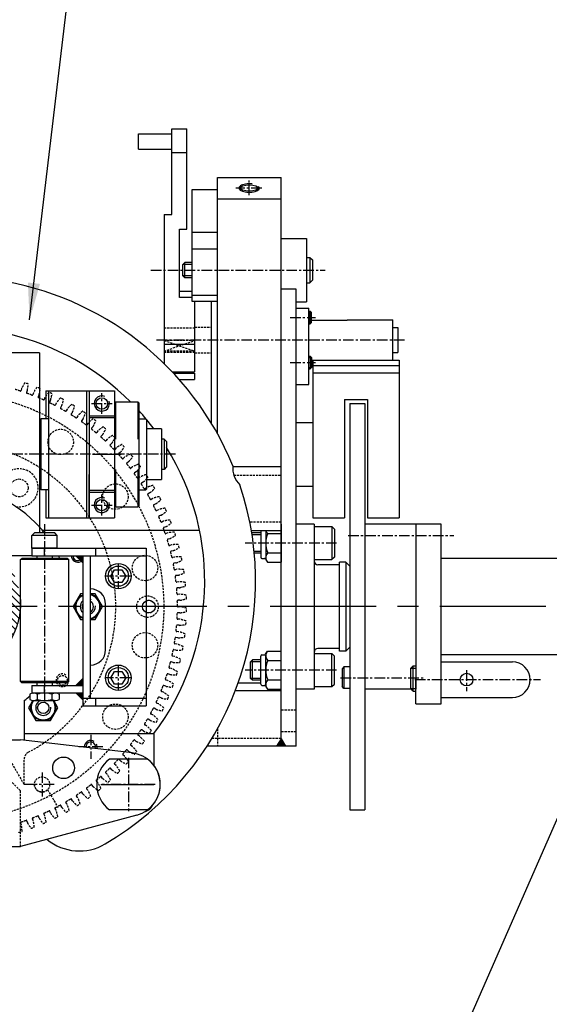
# Model space of a CAD drawing. Extents: x -321 to 3039, y 0 to 2376.
# Tile 7 of 25: x 692 to 941, y 1067 to 1533. Entities that reach past the tile are written whole.
import ezdxf

# ---------------------------------------------------------------- set-up
doc = ezdxf.new("R2010")
doc.units = 0
doc.header["$LTSCALE"] = 4
doc.header["$MEASUREMENT"] = 0
for name, pattern in [('CENTER', [2, 1.25, -0.25, 0.25, -0.25]), ('HIDDEN', [0.375, 0.25, -0.125]), ('PHANTOM2', [31.75, 15.875, -3.175, 3.175, -3.175, 3.175, -3.175])]:
    doc.linetypes.add(name, pattern=pattern)
for name, color, linetype in [('0000PLEIN', 7, 'CONTINUOUS'), ('AXES', 5, 'CENTER'), ('CACHES', 5, 'HIDDEN'), ('FINS', 5, 'CONTINUOUS'), ('MERGE', 7, 'CONTINUOUS'), ('PHANTOME', 5, 'PHANTOM2')]:
    doc.layers.add(name, color=color, linetype=linetype)
doc.styles.add('ROMANS', font='romans.shx')
doc.dimstyles.new('STANDARD5', dxfattribs={"dimscale": 5, "dimtxt": 3.5, "dimasz": 3.5, "dimexe": 1.75, "dimexo": 1.75, "dimgap": 1.75, "dimtad": 1, "dimtxsty": 'ROMANS', "dimcen": 8.75, "dimclrt": 4, "dimazin": 3, "dimtp": 0.005, "dimtm": 0.005, "dimtfac": 1, "dimtofl": 0, "dimtmove": 0, "dimatfit": 3, "dimtolj": 1})

msp = doc.modelspace()

# ---------------------------------------------------------------- hatches: boundary and pattern name
at = {"layer": 'FINS'}
h = msp.add_hatch(dxfattribs=at)
h.set_pattern_fill('ANSI31', color=256, scale=20, angle=90, style=0)
edge = h.paths.add_edge_path()
edge.add_arc((658.87, 1256.56), 33, 0, 360)

# ---------------------------------------------------------------- linework, layer by layer
at = {"layer": '0000PLEIN', "linetype": 'CONTINUOUS'}
for p, q in [((763.27, 1440.59), (763.27, 1481.07)), ((763.27, 1481.07), (770.47, 1481.07)), ((770.47, 1433.55), (770.47, 1481.07)), ((747.67, 1478.67), (763.27, 1478.67)), ((747.67, 1471.47), (747.67, 1478.67)), ((747.67, 1471.47), (763.27, 1471.47)), ((763.27, 1469.78), (770.47, 1469.78)), ((784.87, 1336.94), (784.87, 1458.03)), ((784.87, 1458.03), (814.87, 1458.03)), ((784.87, 1458.03), (814.87, 1458.03)), ((814.87, 1189.23), (814.87, 1458.03)), ((772.87, 1399.41), (772.87, 1452.33)), ((772.87, 1452.33), (784.87, 1452.33)), ((814.87, 1447.7), (784.87, 1447.7)), ((759.67, 1440.59), (759.67, 1370.06)), ((759.67, 1440.59), (763.27, 1440.59)), ((766.87, 1401.34), (766.87, 1433.55)), ((766.87, 1433.55), (770.47, 1433.55)), ((784.87, 1432.04), (772.87, 1432.04)), ((814.87, 1429.23), (826.87, 1429.23)), ((826.87, 1429.23), (826.87, 1399.23)), ((784.87, 1424.07), (772.87, 1424.07)), ((826.87, 1420.23), (828.49, 1420.23)), ((828.49, 1420.23), (828.49, 1408.23)), ((828.49, 1420.23), (829.69, 1419.03)), ((829.69, 1419.03), (829.69, 1409.43)), ((768.49, 1416.93), (769.39, 1417.83)), ((772.87, 1416.93), (768.49, 1416.93)), ((768.49, 1411.53), (768.49, 1416.93)), ((772.87, 1417.83), (769.39, 1417.83)), ((769.39, 1410.63), (769.39, 1417.83)), ((772.87, 1411.53), (768.49, 1411.53)), ((768.49, 1411.53), (769.39, 1410.63)), ((772.87, 1410.63), (769.39, 1410.63)), ((772.87, 1404.17), (772.87, 1411.17)), ((822.07, 1405.23), (814.87, 1405.23)), ((822.07, 1360.23), (822.07, 1405.23)), ((826.87, 1408.23), (828.49, 1408.23)), ((828.49, 1408.23), (829.69, 1409.43)), ((772.87, 1404.17), (766.87, 1404.17)), ((772.87, 1401.34), (766.87, 1401.34)), ((784.87, 1402.32), (772.87, 1402.32)), ((784.87, 1399.41), (772.87, 1399.41)), ((774.07, 1399.41), (774.07, 1366.13)), ((781.87, 1399.41), (781.87, 1342.11)), ((822.07, 1399.23), (826.87, 1399.23)), ((822.07, 1396.23), (828.07, 1396.23)), ((828.07, 1360.23), (828.07, 1396.23)), ((828.07, 1394.83), (828.69, 1394.83)), ((828.07, 1394.23), (829.29, 1394.23)), ((829.29, 1394.23), (828.69, 1394.83)), ((828.69, 1388.83), (828.69, 1394.83)), ((829.29, 1389.43), (829.29, 1394.23)), ((774.07, 1387.23), (774.07, 1375.23)), ((828.07, 1389.43), (829.29, 1389.43)), ((828.07, 1388.83), (828.69, 1388.83)), ((829.29, 1389.43), (828.69, 1388.83)), ((846.07, 1390.44), (829.29, 1390.44)), ((846.07, 1390.83), (867.67, 1390.83)), ((846.07, 1390.44), (846.07, 1390.83)), ((867.67, 1371.63), (867.67, 1390.83)), ((867.67, 1387.17), (870.07, 1387.17)), ((870.07, 1387.17), (870.07, 1375.29)), ((759.67, 1379.2), (774.07, 1379.2)), ((700.87, 1375.23), (682.87, 1375.23)), ((700.87, 1375.23), (700.87, 1290.03)), ((828.07, 1373.62), (828.69, 1373.62)), ((828.07, 1373.02), (829.29, 1373.02)), ((828.69, 1373.62), (828.69, 1367.62)), ((829.29, 1373.02), (828.69, 1373.62)), ((829.29, 1373.02), (829.29, 1368.22)), ((867.67, 1375.29), (870.07, 1375.29)), ((822.07, 1189.23), (822.07, 1371.63)), ((822.07, 1360.23), (822.07, 1371.63)), ((828.07, 1368.22), (829.29, 1368.22)), ((829.29, 1368.22), (828.69, 1367.62)), ((829.29, 1371.63), (867.67, 1371.63)), ((829.87, 1371.63), (829.87, 1297.23)), ((829.87, 1369.23), (870.67, 1369.23)), ((867.67, 1371.63), (870.67, 1371.63)), ((870.67, 1371.63), (870.67, 1297.23)), ((763.53, 1366.13), (774.07, 1366.13)), ((764.15, 1365.48), (774.07, 1365.48)), ((774.07, 1365.48), (774.07, 1362.57)), ((828.07, 1367.62), (828.69, 1367.62)), ((829.87, 1365.63), (870.67, 1365.63)), ((766.78, 1362.57), (774.07, 1362.57)), ((822.07, 1360.23), (828.07, 1360.23)), ((703.87, 1357.23), (703.87, 1344.03)), ((703.87, 1357.23), (724.27, 1357.23)), ((705.07, 1357.23), (705.07, 1297.23)), ((723.07, 1357.23), (723.07, 1297.23)), ((724.27, 1357.23), (724.27, 1297.23)), ((724.27, 1357.23), (736.27, 1357.23)), ((736.27, 1357.23), (736.27, 1297.23)), ((736.73, 1351.99), (736.27, 1351.54)), ((736.73, 1351.99), (747.24, 1351.99)), ((736.73, 1351.99), (736.73, 1334.43)), ((747.24, 1351.99), (747.24, 1334.43)), ((747.7, 1351.54), (747.24, 1351.99)), ((747.7, 1351.54), (747.7, 1302.92)), ((844.87, 1353.03), (844.87, 1297.23)), ((844.87, 1353.03), (855.67, 1353.03)), ((845.47, 1353.03), (855.67, 1353.03)), ((847.27, 1351.23), (847.27, 1159.23)), ((847.27, 1351.23), (854.47, 1351.23)), ((854.47, 1351.23), (854.47, 1159.23)), ((855.67, 1353.03), (855.67, 1297.23)), ((736.27, 1345.23), (724.27, 1345.23)), ((701.47, 1344.03), (701.47, 1310.43)), ((705.07, 1344.03), (701.47, 1344.03)), ((705.07, 1344.03), (705.07, 1340.43)), ((736.27, 1344.37), (724.27, 1344.37)), ((747.7, 1343.73), (748, 1344.03)), ((747.7, 1343.73), (747.7, 1310.73)), ((748, 1344.03), (751, 1344.03)), ((751, 1344.03), (751.3, 1343.73)), ((751.3, 1343.73), (751.3, 1310.73)), ((822.07, 1342.23), (829.87, 1342.23)), ((758.5, 1339.23), (751.3, 1339.23)), ((758.5, 1339.23), (758.5, 1315.23)), ((700.87, 1334.43), (701.47, 1334.43)), ((759.67, 1334.43), (758.5, 1334.43)), ((760.87, 1333.23), (759.67, 1334.43)), ((759.67, 1334.43), (759.67, 1320.03)), ((760.87, 1333.23), (760.87, 1321.23)), ((725.92, 1327.23), (739.43, 1327.23)), ((700.87, 1320.03), (701.47, 1320.03)), ((724.27, 1297.23), (724.27, 1317.63)), ((736.27, 1320.03), (736.27, 1302.92)), ((736.73, 1320.03), (736.73, 1302.46)), ((747.24, 1320.03), (747.24, 1302.46)), ((759.67, 1320.03), (758.5, 1320.03)), ((760.87, 1321.23), (759.67, 1320.03)), ((814.87, 1321.23), (792.09, 1321.23)), ((705.07, 1314.03), (705.07, 1310.43)), ((751.3, 1315.23), (758.5, 1315.23)), ((822.07, 1312.23), (829.87, 1312.23)), ((705.07, 1310.43), (701.47, 1310.43)), ((703.87, 1310.43), (703.87, 1297.23)), ((736.27, 1310.08), (724.27, 1310.08)), ((736.27, 1309.23), (724.27, 1309.23)), ((748, 1310.43), (747.7, 1310.73)), ((748, 1310.43), (751, 1310.43)), ((751, 1310.43), (751.3, 1310.73)), ((736.27, 1302.92), (736.73, 1302.46)), ((747.24, 1302.46), (747.7, 1302.92)), ((736.73, 1302.46), (747.24, 1302.46)), ((703.87, 1297.23), (724.27, 1297.23)), ((724.27, 1297.23), (736.27, 1297.23)), ((814.87, 1294.23), (814.87, 1276.22)), ((830.47, 1294.23), (822.07, 1294.23)), ((829.87, 1297.23), (844.87, 1297.23)), ((830.47, 1294.23), (830.47, 1216.23)), ((878.47, 1294.23), (854.47, 1294.23)), ((855.67, 1297.23), (870.67, 1297.23)), ((878.47, 1294.23), (878.47, 1216.23)), ((890.47, 1294.23), (878.47, 1294.23)), ((890.47, 1209.29), (890.47, 1294.23)), ((697.27, 1288.83), (698.47, 1290.03)), ((697.27, 1282.83), (697.27, 1288.83)), ((709.27, 1288.83), (697.27, 1288.83)), ((708.07, 1290.03), (698.47, 1290.03)), ((776.45, 1291.23), (702.29, 1291.23)), ((709.27, 1288.83), (708.07, 1290.03)), ((709.27, 1282.83), (709.27, 1288.83)), ((800.86, 1291.23), (814.87, 1291.23)), ((805.27, 1290.03), (801.05, 1290.03)), ((805.27, 1289.13), (801.2, 1289.13)), ((805.27, 1291.23), (805.27, 1278.63)), ((807.67, 1291.23), (807.67, 1278.47)), ((808.59, 1289.73), (814.87, 1289.73)), ((830.47, 1293.03), (838.87, 1293.03)), ((838.87, 1293.03), (840.07, 1291.83)), ((838.87, 1293.03), (838.87, 1277.43)), ((840.07, 1291.83), (840.07, 1278.63)), ((697.27, 1282.83), (751.27, 1282.83)), ((709.27, 1282.83), (697.27, 1282.83)), ((697.27, 1282.83), (697.27, 1279.23)), ((703.27, 1279.23), (703.27, 1282.83)), ((727.27, 1282.83), (727.27, 1279.23)), ((751.27, 1282.83), (751.27, 1208.43)), ((805.27, 1281.33), (802.18, 1281.33)), ((805.27, 1280.43), (802.26, 1280.43)), ((808.59, 1280.72), (814.87, 1280.72)), ((697.27, 1279.23), (682.87, 1279.23)), ((691.87, 1277.43), (692.47, 1278.03)), ((691.87, 1219.83), (691.87, 1277.43)), ((714.67, 1277.43), (691.87, 1277.43)), ((714.07, 1278.03), (692.47, 1278.03)), ((697.27, 1279.23), (751.27, 1279.23)), ((699.67, 1279.23), (699.67, 1278.03)), ((706.87, 1279.23), (706.87, 1278.03)), ((714.07, 1278.03), (714.67, 1277.43)), ((714.67, 1219.83), (714.67, 1277.43)), ((721.27, 1279.23), (721.27, 1208.43)), ((724.87, 1212.03), (724.87, 1279.23)), ((805.87, 1278.03), (807.08, 1278.03)), ((807.6, 1277.73), (808.47, 1276.22)), ((808.47, 1276.22), (814.87, 1276.22)), ((830.47, 1277.43), (838.87, 1277.43)), ((842.47, 1275.03), (832.27, 1275.03)), ((840.07, 1278.63), (838.87, 1277.43)), ((842.47, 1234.23), (842.47, 1276.23)), ((845.47, 1276.23), (842.47, 1276.23)), ((842.47, 1235.43), (842.47, 1275.03)), ((847.27, 1274.43), (845.47, 1276.23)), ((845.47, 1276.23), (845.47, 1234.23)), ((957.54, 1278.03), (890.47, 1278.03)), ((732.07, 1234.83), (732.07, 1256.43)), ((807.6, 1232.73), (808.47, 1234.23)), ((808.47, 1234.23), (814.87, 1234.23)), ((814.87, 1216.22), (814.87, 1234.23)), ((830.47, 1233.03), (838.87, 1233.03)), ((842.47, 1235.43), (832.27, 1235.43)), ((838.87, 1217.43), (838.87, 1233.03)), ((840.07, 1231.83), (838.87, 1233.03)), ((845.47, 1234.23), (842.47, 1234.23)), ((847.27, 1236.03), (845.47, 1234.23)), ((800.47, 1229.13), (801.37, 1230.03)), ((800.47, 1221.33), (800.47, 1229.13)), ((805.27, 1229.13), (800.47, 1229.13)), ((801.37, 1220.43), (801.37, 1230.03)), ((805.27, 1230.03), (801.37, 1230.03)), ((805.27, 1218.63), (805.27, 1231.83)), ((805.87, 1232.43), (807.08, 1232.43)), ((807.67, 1218.47), (807.67, 1231.98)), ((808.59, 1229.73), (814.87, 1229.73)), ((840.07, 1218.63), (840.07, 1231.83)), ((951.13, 1232.43), (890.47, 1232.43)), ((890.47, 1229.14), (924.07, 1229.14)), ((844.57, 1226.73), (843.67, 1225.83)), ((843.67, 1225.83), (843.67, 1217.43)), ((844.57, 1226.73), (844.57, 1216.53)), ((847.27, 1226.73), (844.57, 1226.73)), ((877.27, 1227.29), (876.07, 1226.09)), ((876.07, 1216.49), (876.07, 1226.09)), ((876.07, 1226.09), (878.47, 1226.09)), ((877.27, 1215.29), (877.27, 1227.29)), ((877.27, 1227.29), (878.47, 1227.29)), ((692.47, 1219.23), (691.87, 1219.83)), ((714.67, 1219.83), (691.87, 1219.83)), ((714.07, 1219.23), (692.47, 1219.23)), ((699.67, 1219.23), (699.67, 1218.03)), ((706.87, 1219.23), (706.87, 1218.03)), ((714.67, 1219.83), (714.07, 1219.23)), ((794.64, 1219.23), (805.27, 1219.23)), ((801.37, 1220.43), (800.47, 1221.33)), ((805.27, 1221.33), (800.47, 1221.33)), ((805.27, 1220.43), (801.37, 1220.43)), ((808.59, 1220.72), (814.87, 1220.72)), ((878.47, 1209.29), (878.47, 1221.48)), ((697.27, 1218.03), (697.27, 1214.43)), ((697.27, 1218.03), (721.27, 1218.03)), ((697.27, 1214.43), (721.27, 1214.43)), ((698.07, 1214.43), (708.47, 1214.43)), ((703.27, 1214.43), (703.27, 1218.03)), ((814.87, 1215.39), (793.22, 1215.39)), ((805.87, 1218.03), (807.08, 1218.03)), ((807.6, 1217.73), (808.47, 1216.22)), ((808.47, 1216.22), (814.87, 1216.22)), ((830.47, 1216.23), (822.07, 1216.23)), ((830.47, 1217.43), (838.87, 1217.43)), ((838.87, 1217.43), (840.07, 1218.63)), ((844.57, 1216.53), (843.67, 1217.43)), ((847.27, 1216.53), (844.57, 1216.53)), ((876.33, 1216.23), (854.47, 1216.23)), ((876.07, 1216.49), (878.47, 1216.49)), ((877.27, 1215.29), (876.07, 1216.49)), ((877.27, 1215.29), (878.47, 1215.29)), ((693.67, 1210.84), (693.67, 1192.02)), ((696.67, 1214.05), (696.34, 1213.86)), ((696.34, 1213.86), (696.34, 1211.43)), ((698.07, 1210.83), (708.47, 1210.83)), ((699.81, 1213.83), (699.81, 1211.43)), ((706.74, 1213.83), (706.74, 1211.43)), ((709.87, 1214.05), (710.2, 1213.86)), ((710.2, 1213.86), (710.2, 1211.43)), ((721.27, 1212.03), (751.27, 1212.03)), ((727.27, 1212.03), (727.27, 1208.43)), ((890.47, 1212.34), (924.07, 1212.34)), ((721.27, 1208.43), (751.27, 1208.43)), ((878.47, 1209.29), (890.47, 1209.29)), ((625.87, 1192.23), (691.87, 1192.23)), ((744.59, 1186.13), (691.87, 1192.23)), ((693.67, 1195.23), (754.87, 1195.23)), ((754.87, 1195.23), (754.87, 1180.23)), ((814.87, 1192.83), (812.79, 1189.23)), ((814.87, 1192.83), (816.95, 1189.23)), ((822.07, 1189.23), (779.92, 1189.23)), ((751.87, 1183.23), (733.87, 1183.23)), ((698.47, 1171.23), (693.67, 1171.23)), ((729.77, 1171.23), (754.86, 1171.23)), ((751.87, 1159.23), (733.87, 1159.23)), ((847.27, 1159.23), (854.47, 1159.23)), ((746.8, 1156.75), (691.87, 1141.83)), ((625.87, 1141.83), (691.87, 1141.83))]:
    msp.add_line(p, q, dxfattribs=at)
for points in [[(739.8, 1272.63), (741.54, 1269.63), (739.8, 1266.63), (736.34, 1266.63), (734.61, 1269.63), (736.34, 1272.63)], [(739.8, 1224.63), (741.54, 1221.63), (739.8, 1218.63), (736.34, 1218.63), (734.61, 1221.63), (736.34, 1224.63)]]:
    msp.add_lwpolyline(points, close=True, dxfattribs=at)
for points in [[(721.27, 1261.23), (720.21, 1261.23), (716.74, 1255.23), (720.21, 1249.23), (721.27, 1249.23)], [(724.87, 1249.23), (727.14, 1249.23), (730.6, 1255.23), (727.14, 1261.23), (724.87, 1261.23)], [(697.69, 1210.86), (695.72, 1207.45), (699.19, 1201.45), (706.11, 1201.45), (709.58, 1207.45), (707.63, 1210.83)]]:
    msp.add_lwpolyline(points, dxfattribs=at)
for centre, radius in [((730.27, 1351.23), 2.7), ((730.27, 1303.23), 2.7), ((738.07, 1269.63), 6), ((738.07, 1269.63), 4.8), ((752.47, 1255.23), 3), ((738.07, 1221.63), 6), ((738.07, 1221.63), 4.8), ((902.47, 1220.74), 3), ((702.65, 1207.45), 2.7), ((712.21, 1179.05), 5.1)]:
    msp.add_circle(centre, radius, dxfattribs=at)
for centre, radius, start, end in [((658.87, 1267.23), 144, 22.2659, 140.6978), ((658.87, 1267.23), 120, 44.9407, 233.1301), ((658.87, 1267.23), 120, 36.8699, 42.2473), ((658.87, 1267.23), 120, 323.1302, 31.7883), ((802.87, 1320.63), 10.8, 173.8218, 226.8711), ((658.87, 1267.23), 144, 300.4486, 18.4271), ((658.87, 1255.23), 56.4, 41.8683, 138.1317), ((658.87, 1255.23), 56.4, 38.0989, 41.8683), ((819.18, 1285.23), 11.51, 156.965, 203.035), ((810.89, 1291.98), 3.22, 193.5548, 224.3459), ((810.89, 1278.47), 3.22, 135.6541, 210), ((658.87, 1255.23), 56.4, 23.8445, 25.1843), ((718.87, 1279.23), 3, 180, 298.5701), ((718.87, 1279.23), 2.25, 180, 292.8444), ((805.87, 1278.63), 0.6, 180, 270), ((807.08, 1277.43), 0.6, 30, 90), ((832.27, 1276.83), 1.8, 180, 270), ((724.87, 1256.43), 7.2, 360, 90), ((723.67, 1255.23), 6, 281.537, 78.463), ((723.67, 1255.23), 6, 113.5782, 246.4218), ((723.67, 1255.23), 5.7, 114.9011, 245.0989), ((723.67, 1255.23), 3.6, 131.8103, 228.1897), ((723.67, 1255.23), 2.7, 152.734, 207.266), ((723.67, 1255.23), 5.7, 282.1532, 77.8468), ((723.67, 1255.23), 3.6, 63.8551, 70.5288), ((723.67, 1255.23), 2.7, 296.3878, 63.6122), ((723.67, 1255.23), 3.6, 289.4712, 5.299), ((724.87, 1234.83), 7.2, 270, 0), ((810.89, 1231.98), 3.22, 150, 224.3459), ((832.27, 1233.63), 1.8, 90, 180), ((805.87, 1231.83), 0.6, 90, 180), ((807.08, 1233.03), 0.6, 270, 330), ((819.18, 1225.23), 11.51, 156.965, 203.035), ((924.07, 1220.74), 8.4, 270, 90), ((810.89, 1218.47), 3.22, 135.6541, 210), ((698.07, 1211.63), 2.8, 51.7868, 120), ((658.87, 1255.23), 56.4, 313.6433, 313.6637), ((703.27, 1204.13), 10.3, 70.3471, 109.6529), ((708.47, 1211.63), 2.8, 60, 128.2132), ((805.87, 1218.63), 0.6, 180, 270), ((807.08, 1217.43), 0.6, 30, 90), ((658.87, 1255.23), 56.4, 308.0989, 311.6358), ((698.07, 1213.63), 2.8, 231.7868, 308.2132), ((702.65, 1207.45), 6, 145.4816, 34.2355), ((702.65, 1207.45), 5.7, 143.6856, 36.3137), ((702.65, 1207.45), 3.6, 110.338, 5.299), ((703.27, 1221.13), 10.3, 250.3471, 289.6529), ((702.65, 1207.45), 3.6, 63.8551, 69.662), ((708.47, 1213.63), 2.8, 231.7868, 308.2132), ((725.06, 1189.04), 3, 56.0425, 185.905), ((725.06, 1189.04), 2.25, 336.6224, 190.1797), ((725.06, 1189.04), 3, 340.8971, 24.1928), ((742.87, 1171.23), 15, 126.8699, 233.1301), ((742.87, 1171.23), 15, 285.1998, 83.401), ((742.87, 1171.23), 15, 306.8699, 53.1301), ((748.87, 1164.03), 6, 283.8976, 335.7148), ((719.68, 1163.78), 24, 230.563, 300.4486)]:
    msp.add_arc(centre, radius, start, end, dxfattribs=at)
msp.add_ellipse((799.87, 1453.03), major_axis=(-4.8, 0), ratio=0.422618, start_param=4.408704, end_param=9.818823, dxfattribs=at)
msp.add_ellipse((799.87, 1453.03), major_axis=(-4.29, 0), ratio=0.354407, dxfattribs=at)
for points in [[(721.27, 1279.23), (721.27, 1275.63), (717.67, 1279.23)], [(721.27, 1218.03), (721.27, 1221.63), (717.67, 1218.03)], [(721.27, 1214.43), (721.27, 1210.83), (717.67, 1214.43)], [(814.87, 1192.83), (814.87, 1189.23), (812.79, 1189.23)], [(814.87, 1192.83), (814.87, 1189.23), (816.95, 1189.23)]]:
    msp.add_solid(points, dxfattribs=at)
at = {"layer": 'AXES', "linetype": 'CENTER'}
for p, q in [((799.87, 1449.63), (799.87, 1456.78)), ((805.77, 1453.03), (793.61, 1453.03)), ((753.39, 1414.23), (835.76, 1414.23)), ((819.16, 1391.83), (831.2, 1391.83)), ((756.15, 1381.23), (873.13, 1381.23)), ((819.16, 1370.62), (831.2, 1370.62)), ((730.27, 1346.31), (730.27, 1356.15)), ((725.35, 1351.23), (735.19, 1351.23)), ((764.99, 1327.23), (566, 1327.23)), ((730.27, 1298.31), (730.27, 1308.15)), ((725.35, 1303.23), (735.19, 1303.23)), ((703.27, 1294.15), (703.27, 1210.34)), ((846.57, 1288.83), (896.46, 1288.83)), ((841.12, 1285.23), (797.96, 1285.23)), ((738.07, 1275.31), (738.07, 1263.95)), ((743.75, 1269.63), (732.39, 1269.63)), ((738.07, 1227.31), (738.07, 1215.95)), ((841.12, 1225.23), (797.96, 1225.23)), ((902.47, 1225.22), (902.47, 1215.27)), ((743.75, 1221.63), (732.39, 1221.63)), ((842.95, 1221.63), (882.06, 1221.63)), ((878.06, 1220.74), (937.31, 1220.74)), ((725.06, 1194.72), (725.06, 1183.36)), ((730.74, 1189.04), (719.38, 1189.04)), ((742.87, 1183.85), (742.87, 1158.61)), ((702.07, 1176.91), (702.07, 1165.55)), ((707.75, 1171.23), (696.39, 1171.23)), ((755.49, 1171.23), (730.25, 1171.23))]:
    msp.add_line(p, q, dxfattribs=at)
at = {"layer": 'AXES', "linetype": 'CENTER', "ltscale": 10}
msp.add_line((1339.8, 1255.23), (504.07, 1255.23), dxfattribs=at)
at = {"layer": 'CACHES', "linetype": 'HIDDEN'}
for p, q in [((759.67, 1386.93), (774.07, 1386.93)), ((774.07, 1387.23), (781.87, 1387.23)), ((774.07, 1380.99), (759.67, 1380.99)), ((759.67, 1380.99), (774.07, 1375.96)), ((759.67, 1375.96), (774.07, 1380.99)), ((774.07, 1375.96), (759.67, 1375.96)), ((759.67, 1375.53), (774.07, 1375.53)), ((774.07, 1375.23), (781.87, 1375.23)), ((692.39, 1358.25), (692.14, 1357.34)), ((695.11, 1357.32), (694.75, 1356.45)), ((697.96, 1356.26), (697.67, 1355.37)), ((700.63, 1355.19), (700.23, 1354.34)), ((703.42, 1353.98), (703.08, 1353.1)), ((706.03, 1352.76), (705.58, 1351.94)), ((708.75, 1351.4), (708.36, 1350.54)), ((711.29, 1350.04), (710.79, 1349.24)), ((713.92, 1348.53), (713.49, 1347.7)), ((716.38, 1347.03), (715.84, 1346.27)), ((718.94, 1345.38), (718.46, 1344.58)), ((721.31, 1343.76), (720.73, 1343.02)), ((723.77, 1341.97), (723.25, 1341.19)), ((726.05, 1340.21), (725.43, 1339.51)), ((728.41, 1338.3), (727.85, 1337.54)), ((730.59, 1336.42), (729.94, 1335.75)), ((732.84, 1334.37), (732.24, 1333.65)), ((734.92, 1332.38), (734.23, 1331.75)), ((737.05, 1330.22), (736.41, 1329.53)), ((739.02, 1328.11), (738.29, 1327.52)), ((741.03, 1325.84), (740.35, 1325.19)), ((742.88, 1323.63), (742.12, 1323.07)), ((744.77, 1321.24), (744.05, 1320.63)), ((746.49, 1318.94), (745.7, 1318.43)), ((792.57, 1317.39), (814.87, 1317.39)), ((748.24, 1316.45), (747.5, 1315.88)), ((749.84, 1314.06), (749.02, 1313.59)), ((751.45, 1311.48), (750.68, 1310.95)), ((752.92, 1309), (752.08, 1308.58)), ((754.39, 1306.34), (753.58, 1305.86)), ((755.71, 1303.79), (754.85, 1303.41)), ((757.04, 1301.05), (756.21, 1300.61)), ((758.22, 1298.42), (757.34, 1298.1)), ((759.39, 1295.62), (758.54, 1295.22)), ((814.87, 1295.07), (800.15, 1295.07)), ((760.43, 1292.93), (759.53, 1292.66)), ((761.45, 1290.07), (760.58, 1289.72)), ((762.34, 1287.33), (761.43, 1287.1)), ((763.2, 1284.42), (762.31, 1284.12)), ((763.94, 1281.63), (763.01, 1281.45)), ((764.64, 1278.68), (763.73, 1278.43)), ((765.22, 1275.86), (764.29, 1275.73)), ((765.76, 1272.87), (764.84, 1272.66)), ((766.19, 1270.02), (765.25, 1269.94)), ((766.56, 1267), (765.63, 1266.85)), ((766.84, 1264.14), (765.9, 1264.11)), ((767.04, 1261.1), (766.11, 1261)), ((767.16, 1258.23), (766.22, 1258.25)), ((767.16, 1252.31), (766.23, 1252.38)), ((767.2, 1255.19), (766.27, 1255.14)), ((767.04, 1249.27), (766.1, 1249.27)), ((766.55, 1243.37), (765.62, 1243.43)), ((766.84, 1246.4), (765.91, 1246.53)), ((765.75, 1237.51), (764.81, 1237.62)), ((766.2, 1240.52), (765.28, 1240.69)), ((765.24, 1234.68), (764.32, 1234.9)), ((763.96, 1228.9), (763.06, 1229.18)), ((764.62, 1231.7), (763.69, 1231.86)), ((763.18, 1225.96), (762.26, 1226.17)), ((761.42, 1220.31), (760.52, 1220.56)), ((762.36, 1223.2), (761.48, 1223.53)), ((759.36, 1214.76), (758.47, 1215.07)), ((760.46, 1217.6), (759.6, 1217.97)), ((757, 1209.33), (756.13, 1209.69)), ((758.25, 1212.1), (757.41, 1212.52)), ((755.75, 1206.74), (754.93, 1207.21)), ((822.07, 1206.33), (814.87, 1206.33)), ((752.96, 1201.52), (752.17, 1202.03)), ((754.35, 1204.04), (753.5, 1204.44)), ((749.88, 1196.47), (749.12, 1197.02)), ((751.41, 1198.91), (750.58, 1199.35)), ((784.87, 1197.51), (784.87, 1189.23)), ((822.07, 1196.13), (814.87, 1196.13)), ((746.54, 1191.58), (745.81, 1192.18)), ((748.2, 1193.94), (747.4, 1194.43)), ((782.31, 1193.07), (814.87, 1193.07)), ((742.93, 1186.89), (742.23, 1187.52)), ((744.72, 1189.15), (743.94, 1189.68)), ((693.67, 1171.23), (687.14, 1182.53)), ((693.67, 1171.23), (693.67, 1183.23)), ((739.07, 1182.4), (738.41, 1183.07)), ((740.98, 1184.56), (740.24, 1185.13)), ((691.87, 1168.23), (679.87, 1180.23)), ((734.98, 1178.13), (734.35, 1178.83)), ((737, 1180.18), (736.29, 1180.8)), ((728.35, 1172.11), (727.71, 1172.8)), ((730.65, 1174.09), (730.07, 1174.83)), ((732.78, 1176.03), (732.11, 1176.68)), ((691.87, 1141.83), (691.87, 1168.23)), ((698.47, 1171.23), (693.67, 1171.23)), ((704.69, 1168.76), (709.57, 1160.31)), ((723.71, 1168.44), (723.1, 1169.16)), ((726.12, 1170.29), (725.57, 1171.06)), ((716.45, 1163.47), (716, 1164.29)), ((718.87, 1165.03), (718.31, 1165.78)), ((721.38, 1166.75), (720.88, 1167.54)), ((706.1, 1157.73), (705.74, 1158.6)), ((708.68, 1159.02), (708.2, 1159.83)), ((711.35, 1160.46), (710.94, 1161.3)), ((713.86, 1161.89), (713.34, 1162.67)), ((695.19, 1153.16), (694.92, 1154.06)), ((697.89, 1154.17), (697.5, 1155.02)), ((700.71, 1155.3), (700.39, 1156.18)), ((703.35, 1156.45), (702.92, 1157.28)), ((692.31, 1152.19), (691.97, 1153.06))]:
    msp.add_line(p, q, dxfattribs=at)
for centre, radius in [((710.87, 1333.05), 6), ((691.27, 1311.35), 4.2), ((736.7, 1307.23), 6), ((750.67, 1273.49), 6), ((751.87, 1255.23), 5.1), ((752.47, 1255.23), 3), ((750.67, 1236.97), 6), ((711.67, 1220.43), 2.25), ((736.7, 1203.23), 6), ((702.07, 1171.23), 3.6)]:
    msp.add_circle(centre, radius, dxfattribs=at)
for centre, radius, start, end in [((708.58, 1350.62), 17.9, 144.669, 154.7946), ((688, 1340.89), 20.95, 68.9997, 73.4351), ((677.63, 1361.15), 17.9, 347.6402, 357.7657), ((713.72, 1347.77), 17.9, 141.5386, 151.6641), ((692.64, 1339.17), 20.95, 65.8692, 70.3047), ((658.87, 1255.23), 100.8, 297.9826, 242.0174), ((658.87, 1255.23), 107.08, 72.0987, 73.4665), ((691.85, 1357.42), 0.3, 256.8881, 345.0399), ((695.03, 1356.34), 0.3, 157.3949, 245.5467), ((658.87, 1255.23), 107.08, 68.9683, 70.3361), ((697.38, 1355.46), 0.3, 253.7577, 341.9095), ((700.5, 1354.21), 0.3, 154.2644, 242.4163), ((658.87, 1255.23), 107.08, 65.8379, 67.2056), ((683.38, 1359.97), 17.9, 344.5098, 354.6353), ((718.69, 1344.63), 17.9, 138.4082, 148.5337), ((697.17, 1337.2), 20.95, 62.7388, 67.1742), ((689.07, 1358.47), 17.9, 341.3793, 351.5049), ((702.8, 1353.21), 0.3, 250.6272, 338.779), ((705.84, 1351.79), 0.3, 151.134, 239.2858), ((658.87, 1255.23), 107.08, 62.7074, 64.0752), ((708.09, 1350.66), 0.3, 247.4968, 335.6486), ((723.48, 1341.23), 17.9, 135.2777, 145.4033), ((711.04, 1349.08), 0.3, 148.0036, 236.1554), ((701.59, 1334.99), 20.95, 59.6084, 64.0438), ((694.66, 1356.67), 17.9, 338.2489, 348.3744), ((728.08, 1337.58), 17.9, 132.1473, 142.2728), ((705.88, 1332.54), 20.95, 56.4779, 60.9134), ((700.14, 1354.57), 17.9, 335.1185, 345.244), ((658.87, 1255.23), 107.08, 59.577, 60.9448), ((713.22, 1347.83), 0.3, 244.3664, 332.5182), ((716.09, 1346.09), 0.3, 144.8731, 233.0249), ((658.87, 1255.23), 107.08, 56.4466, 57.8143), ((718.2, 1344.73), 0.3, 241.2359, 329.3877), ((732.48, 1333.67), 17.9, 129.0169, 139.1424), ((710.03, 1329.85), 20.95, 53.3475, 57.7829), ((705.51, 1352.16), 17.9, 331.988, 342.1136), ((720.97, 1342.83), 0.3, 141.7427, 229.8945), ((658.87, 1255.23), 107.08, 53.3161, 54.6839), ((723, 1341.35), 0.3, 238.1055, 326.2573), ((736.65, 1329.54), 17.9, 125.8864, 136.012), ((710.73, 1349.47), 17.9, 328.8576, 338.9831), ((714.03, 1326.95), 20.95, 50.2171, 54.6525), ((740.59, 1325.18), 17.9, 122.756, 132.8815), ((717.87, 1323.83), 20.95, 47.0866, 51.5221), ((725.66, 1339.31), 0.3, 138.6123, 226.7641), ((658.87, 1255.23), 107.08, 50.1857, 51.5534), ((727.61, 1337.72), 0.3, 234.9751, 323.1269), ((730.15, 1335.54), 0.3, 135.4818, 223.6336), ((658.87, 1255.23), 107.08, 47.0552, 48.423), ((715.8, 1346.5), 17.9, 325.7272, 335.8527), ((744.29, 1320.61), 17.9, 119.6256, 129.7511), ((721.53, 1320.5), 20.95, 43.9562, 48.3916), ((658.87, 1255.23), 78, 298.0725, 241.9275), ((732.01, 1333.85), 0.3, 231.8446, 319.9964), ((734.43, 1331.53), 0.3, 132.3514, 220.5032), ((658.87, 1255.23), 107.08, 43.9248, 45.2926), ((720.7, 1343.25), 17.9, 322.5967, 332.7223), ((747.73, 1315.85), 17.9, 116.4951, 126.6207), ((725.41, 1339.75), 17.9, 319.4663, 329.5918), ((725, 1316.99), 20.95, 40.8258, 45.2612), ((736.19, 1329.74), 0.3, 228.7142, 316.866), ((738.48, 1327.29), 0.3, 129.221, 217.3728), ((658.87, 1255.23), 107.08, 40.7944, 42.1621), ((750.91, 1310.91), 17.9, 113.3647, 123.4902), ((729.93, 1335.99), 17.9, 316.3359, 326.4614), ((728.27, 1313.28), 20.95, 37.6953, 42.1308), ((740.15, 1325.4), 0.3, 225.5837, 313.7356), ((742.3, 1322.83), 0.3, 126.0905, 214.2423), ((658.87, 1255.23), 107.08, 37.6639, 39.0317), ((753.81, 1305.8), 17.9, 110.2343, 120.3598), ((734.24, 1331.98), 17.9, 313.2054, 323.331), ((731.34, 1309.41), 20.95, 34.5649, 39.0003), ((691.27, 1311.35), 9, 259.5613, 220.4387), ((743.86, 1320.86), 0.3, 222.4533, 310.6051), ((745.87, 1318.17), 0.3, 122.9601, 211.1119), ((658.87, 1255.23), 107.08, 34.5335, 35.9013), ((756.43, 1300.54), 17.9, 107.1038, 117.2293), ((734.19, 1305.37), 20.95, 31.4345, 35.8699), ((747.31, 1316.12), 0.3, 219.3229, 307.4747), ((749.17, 1313.33), 0.3, 119.8297, 207.9815), ((658.87, 1255.23), 107.08, 31.4031, 32.7708), ((738.31, 1327.75), 17.9, 310.075, 320.2005), ((758.76, 1295.14), 17.9, 103.9734, 114.0989), ((736.81, 1301.18), 20.95, 28.304, 32.7394), ((750.51, 1311.2), 0.3, 216.1924, 304.3442), ((752.21, 1308.31), 0.3, 116.6992, 204.851), ((658.87, 1255.23), 107.08, 28.2726, 29.6404), ((742.16, 1323.31), 17.9, 306.9446, 317.0701), ((753.43, 1306.11), 0.3, 213.062, 301.2138), ((760.79, 1289.63), 17.9, 100.843, 110.9685), ((754.97, 1303.13), 0.3, 113.5688, 201.7206), ((658.87, 1255.23), 107.08, 25.1422, 26.51), ((745.75, 1318.66), 17.9, 303.8141, 313.9396), ((739.21, 1296.85), 20.95, 25.1736, 29.609), ((756.07, 1300.87), 0.3, 209.9316, 298.0834), ((762.52, 1284.01), 17.9, 97.7125, 107.838), ((757.44, 1297.82), 0.3, 110.4384, 198.5902), ((749.08, 1313.82), 17.9, 300.6837, 310.8092), ((741.36, 1292.41), 20.95, 22.0432, 26.4786), ((658.87, 1255.23), 107.08, 22.0118, 23.3795), ((758.41, 1295.5), 0.3, 206.8011, 294.9529), ((763.94, 1278.31), 17.9, 94.5821, 104.7076), ((752.15, 1308.81), 17.9, 297.5533, 307.6788), ((743.27, 1287.85), 20.95, 18.9127, 23.3481), ((759.62, 1292.37), 0.3, 107.3079, 195.4597), ((658.87, 1255.23), 107.08, 18.8813, 20.2491), ((760.46, 1290), 0.3, 203.6707, 291.8225), ((765.04, 1272.53), 17.9, 91.4517, 101.5772), ((754.94, 1303.63), 17.9, 294.4228, 304.5483), ((744.92, 1283.19), 20.95, 15.7823, 20.2177), ((761.5, 1286.81), 0.3, 104.1775, 192.3293), ((658.87, 1255.23), 107.08, 15.7509, 17.1187), ((762.21, 1284.4), 0.3, 200.5403, 288.6921), ((765.83, 1266.71), 17.9, 88.3212, 98.4467), ((746.32, 1278.45), 20.95, 12.6519, 17.0873), ((763.07, 1281.16), 0.3, 101.0471, 189.1989), ((658.87, 1255.23), 107.08, 12.6205, 13.9882), ((757.44, 1298.31), 17.9, 291.2924, 301.4179), ((763.65, 1278.71), 0.3, 197.4098, 285.5616), ((764.33, 1275.43), 0.3, 97.9166, 186.0684), ((658.87, 1255.23), 107.08, 9.49, 10.8578), ((766.29, 1260.85), 17.9, 85.1908, 95.3163), ((759.64, 1292.87), 17.9, 288.162, 298.2875), ((747.46, 1273.64), 20.95, 9.5214, 13.9568), ((764.78, 1272.96), 0.3, 194.2794, 282.4312), ((766.44, 1254.98), 17.9, 82.0604, 92.1859), ((761.55, 1287.31), 17.9, 285.0315, 295.157), ((748.33, 1268.77), 20.95, 6.391, 10.8264), ((765.28, 1269.64), 0.3, 94.7862, 182.938), ((658.87, 1255.23), 107.08, 6.3596, 7.7274), ((765.59, 1267.15), 0.3, 191.149, 279.3008), ((766.27, 1249.1), 17.9, 78.9299, 89.0554), ((748.94, 1263.87), 20.95, 3.2606, 7.696), ((765.91, 1263.81), 0.3, 91.6558, 179.8076), ((658.87, 1255.23), 107.08, 3.2292, 4.5969), ((766.08, 1261.3), 0.3, 188.0185, 276.1703), ((763.15, 1281.65), 17.9, 281.9011, 292.0266), ((765.77, 1243.25), 17.9, 75.7995, 85.925), ((766.22, 1257.95), 0.3, 88.5253, 176.6771), ((658.87, 1255.23), 107.08, 0.0987, 1.4665), ((764.43, 1275.92), 17.9, 278.7707, 288.8962), ((749.27, 1258.93), 20.95, 0.1301, 4.5655), ((658.87, 1255.23), 107.08, 356.9683, 358.3361), ((766.2, 1252.09), 0.3, 85.3949, 173.5467), ((766.25, 1255.44), 0.3, 184.8881, 273.0399), ((765.4, 1270.12), 17.9, 275.6402, 285.7657), ((764.96, 1237.43), 17.9, 72.669, 82.7946), ((749.34, 1253.99), 20.95, 356.9997, 1.4351), ((766.1, 1249.57), 0.3, 181.7577, 269.9095), ((763.83, 1231.66), 17.9, 69.5386, 79.6641), ((749.14, 1249.05), 20.95, 353.8692, 358.3047), ((658.87, 1255.23), 107.08, 353.8379, 355.2056), ((765.63, 1243.73), 0.3, 178.6272, 266.779), ((765.87, 1246.23), 0.3, 82.2644, 170.4163), ((762.38, 1225.97), 17.9, 66.4082, 76.5337), ((766.06, 1264.28), 17.9, 272.5098, 282.6353), ((748.67, 1244.13), 20.95, 350.7388, 355.1742), ((764.84, 1237.91), 0.3, 175.4968, 263.6486), ((658.87, 1255.23), 107.08, 350.7074, 352.0752), ((765.22, 1240.4), 0.3, 79.134, 167.2858), ((766.39, 1258.42), 17.9, 269.3793, 279.5049), ((658.87, 1255.23), 107.08, 347.577, 348.9448), ((764.25, 1234.61), 0.3, 76.0036, 164.1554), ((766.41, 1252.54), 17.9, 266.2489, 276.3744), ((760.63, 1220.36), 17.9, 63.2777, 73.4033), ((747.93, 1239.25), 20.95, 347.6084, 352.0438), ((658.87, 1255.23), 107.08, 344.4466, 345.8143), ((762.97, 1228.89), 0.3, 72.8731, 161.0249), ((763.74, 1232.15), 0.3, 172.3664, 260.5182), ((766.1, 1246.67), 17.9, 263.1185, 273.244), ((758.58, 1214.85), 17.9, 60.1473, 70.2728), ((746.92, 1234.41), 20.95, 344.4779, 348.9134), ((762.32, 1226.46), 0.3, 169.2359, 257.3877), ((756.22, 1209.47), 17.9, 57.0169, 67.1424), ((745.65, 1229.63), 20.95, 341.3475, 345.7829), ((711.67, 1220.43), 3, 56.0425, 24.1928), ((760.6, 1220.85), 0.3, 166.1055, 254.2573), ((658.87, 1255.23), 107.08, 341.3161, 342.6839), ((761.38, 1223.24), 0.3, 69.7427, 157.8945), ((753.58, 1204.22), 17.9, 53.8864, 64.012), ((765.47, 1240.83), 17.9, 259.988, 270.1136), ((758.57, 1215.35), 0.3, 162.9751, 251.1269), ((658.87, 1255.23), 107.08, 338.1857, 339.5534), ((759.48, 1217.69), 0.3, 66.6123, 154.7641), ((750.65, 1199.12), 17.9, 50.756, 60.8815), ((764.53, 1235.03), 17.9, 256.8576, 266.9831), ((744.13, 1224.93), 20.95, 338.2171, 342.6525), ((756.24, 1209.96), 0.3, 159.8446, 247.9964), ((658.87, 1255.23), 107.08, 335.0552, 336.423), ((757.28, 1212.26), 0.3, 63.4818, 151.6336), ((763.27, 1229.29), 17.9, 253.7272, 263.8527), ((742.34, 1220.32), 20.95, 335.0866, 339.5221), ((658.87, 1255.23), 107.08, 331.9248, 333.2926), ((754.78, 1206.95), 0.3, 60.3514, 148.5032), ((761.69, 1223.63), 17.9, 250.5967, 260.7223), ((747.45, 1194.19), 17.9, 47.6256, 57.7511), ((740.31, 1215.81), 20.95, 331.9562, 336.3916), ((658.87, 1255.23), 107.08, 328.7944, 330.1621), ((752, 1201.78), 0.3, 57.221, 145.3728), ((759.82, 1218.06), 17.9, 247.4663, 257.5918), ((753.63, 1204.71), 0.3, 156.7142, 244.866), ((743.98, 1189.45), 17.9, 44.4951, 54.6207), ((738.04, 1211.42), 20.95, 328.8258, 333.2612), ((658.87, 1255.23), 107.08, 325.6639, 327.0317), ((748.95, 1196.77), 0.3, 54.0905, 142.2423), ((757.63, 1212.6), 17.9, 244.3359, 254.4614), ((750.73, 1199.62), 0.3, 153.5837, 241.7356), ((740.27, 1184.9), 17.9, 41.3647, 51.4902), ((735.53, 1207.16), 20.95, 325.6953, 330.1308), ((658.87, 1255.23), 107.08, 322.5335, 323.9013), ((745.62, 1191.94), 0.3, 50.9601, 139.1119), ((755.16, 1207.27), 17.9, 241.2054, 251.331), ((747.55, 1194.68), 0.3, 150.4533, 238.6051), ((736.3, 1180.56), 17.9, 38.2343, 48.3598), ((732.79, 1203.05), 20.95, 322.5649, 327.0003), ((697.27, 1183.23), 3.6, 118.0725, 180), ((658.87, 1255.23), 107.08, 319.4031, 320.7708), ((742.03, 1187.3), 0.3, 47.8297, 135.9815), ((752.4, 1202.09), 17.9, 238.075, 248.2005), ((744.11, 1189.93), 0.3, 147.3229, 235.4747), ((732.11, 1176.44), 17.9, 35.1038, 45.2293), ((729.83, 1199.09), 20.95, 319.4345, 323.8699), ((658.87, 1255.23), 107.08, 316.2726, 317.6404), ((738.2, 1182.86), 0.3, 44.6992, 132.851), ((749.36, 1197.06), 17.9, 234.9446, 245.0701), ((740.42, 1185.37), 0.3, 144.1924, 232.3442), ((727.7, 1172.56), 17.9, 31.9734, 42.0989), ((726.66, 1195.3), 20.95, 316.304, 320.7394), ((732.32, 1176.9), 0.3, 137.9316, 226.0834), ((658.87, 1255.23), 107.08, 313.1422, 314.51), ((734.13, 1178.64), 0.3, 41.5688, 129.7206), ((746.04, 1192.2), 17.9, 231.8141, 241.9396), ((736.48, 1181.02), 0.3, 141.062, 229.2138), ((723.08, 1168.92), 17.9, 28.843, 38.9685), ((723.29, 1191.69), 20.95, 313.1736, 317.609), ((727.93, 1173), 0.3, 134.8011, 222.9529), ((658.87, 1255.23), 107.08, 310.0118, 311.3795), ((729.83, 1174.64), 0.3, 38.4384, 126.5902), ((742.47, 1187.54), 17.9, 228.6837, 238.8092), ((718.27, 1165.55), 17.9, 25.7125, 35.838), ((719.72, 1188.26), 20.95, 310.0432, 314.4786), ((702.07, 1171.23), 3.6, 180, 316.778), ((723.34, 1169.35), 0.3, 131.6707, 219.8225), ((658.87, 1255.23), 107.08, 306.8813, 308.2491), ((708.14, 1159.6), 17.9, 19.4517, 29.5772), ((725.33, 1170.89), 0.3, 35.3079, 123.4597), ((738.65, 1183.07), 17.9, 225.5533, 235.6788), ((713.29, 1162.44), 17.9, 22.5821, 32.7076), ((715.97, 1185.04), 20.95, 306.9127, 311.3481), ((658.87, 1255.23), 100.8, 242.0174, 297.9826), ((658.87, 1255.23), 107.08, 300.6205, 301.9882), ((715.73, 1164.14), 0.3, 29.0471, 117.1989), ((730.31, 1174.8), 17.9, 219.2924, 229.4179), ((718.55, 1165.96), 0.3, 128.5403, 216.6921), ((658.87, 1255.23), 107.08, 303.7509, 305.1187), ((702.84, 1157.06), 17.9, 16.3212, 26.4467), ((720.62, 1167.38), 0.3, 32.1775, 120.3293), ((734.59, 1178.82), 17.9, 222.4228, 232.5483), ((712.05, 1182.03), 20.95, 303.7823, 308.2177), ((658.87, 1255.23), 107.08, 294.3596, 295.7274), ((705.46, 1158.48), 0.3, 22.7862, 110.938), ((708.46, 1159.99), 0.3, 122.2794, 210.4312), ((658.87, 1255.23), 107.08, 297.49, 298.8578), ((691.87, 1152.85), 17.9, 10.0604, 20.1859), ((710.67, 1161.17), 0.3, 25.9166, 114.0684), ((725.81, 1171.02), 17.9, 216.162, 226.2875), ((713.59, 1162.84), 0.3, 125.4098, 213.5616), ((703.75, 1176.67), 20.95, 297.5214, 301.9568), ((697.42, 1154.8), 17.9, 13.1908, 23.3163), ((707.98, 1179.23), 20.95, 300.6519, 305.0873), ((658.87, 1255.23), 107.08, 288.0987, 289.4665), ((694.63, 1153.98), 0.3, 16.5253, 104.6771), ((697.78, 1155.15), 0.3, 116.0185, 204.1703), ((658.87, 1255.23), 107.08, 291.2292, 292.5969), ((680.51, 1149.86), 17.9, 3.7995, 13.925), ((700.11, 1156.08), 0.3, 19.6558, 107.8076), ((716.22, 1164.22), 17.9, 209.9011, 220.0266), ((703.18, 1157.42), 0.3, 119.149, 207.3008), ((686.23, 1151.2), 17.9, 6.9299, 17.0554), ((721.11, 1167.49), 17.9, 213.0315, 223.157), ((699.4, 1174.33), 20.95, 294.391, 298.8264), ((692.25, 1153.17), 0.3, 112.8881, 201.0399), ((674.73, 1148.83), 17.9, 0.669, 10.7946), ((711.17, 1161.23), 17.9, 206.7707, 216.8962), ((690.33, 1170.39), 20.95, 288.1301, 292.5655), ((694.92, 1172.24), 20.95, 291.2606, 295.696), ((685.65, 1168.8), 20.95, 284.9997, 289.4351)]:
    msp.add_arc(centre, radius, start, end, dxfattribs=at)
at = {"layer": 'FINS', "linetype": 'CONTINUOUS'}
for centre in [(730.27, 1351.23), (730.27, 1303.23)]:
    msp.add_arc(centre, 3.6, 65.8158, 18.7992, dxfattribs=at)
at = {"layer": 'PHANTOME', "color": 1}
msp.add_circle((658.87, 1256.56), 33, dxfattribs=at)

# ---------------------------------------------------------------- leaders
at = {"layer": 'MERGE', "annotation_type": 0, "has_hookline": 1}
for points, hookline_direction, text_width in [([(564.04, 1305.36), (660.79, 1941.08), (678.29, 1941.08)], 0, 431.41), ([(696.18, 1390.68), (750.66, 1849.98), (768.16, 1849.98)], 0, 144.71), ([(1412.12, 1413.17), (1267.3, 1591.31), (1249.8, 1591.31)], 1, 361.6), ([(985.96, 1248.53), (631.18, 436.66), (613.68, 436.66)], 1, 411.87)]:
    msp.add_leader(points, dimstyle='STANDARD5', dxfattribs=dict(at, hookline_direction=hookline_direction, text_width=text_width))

doc.saveas('drawing.dxf')
